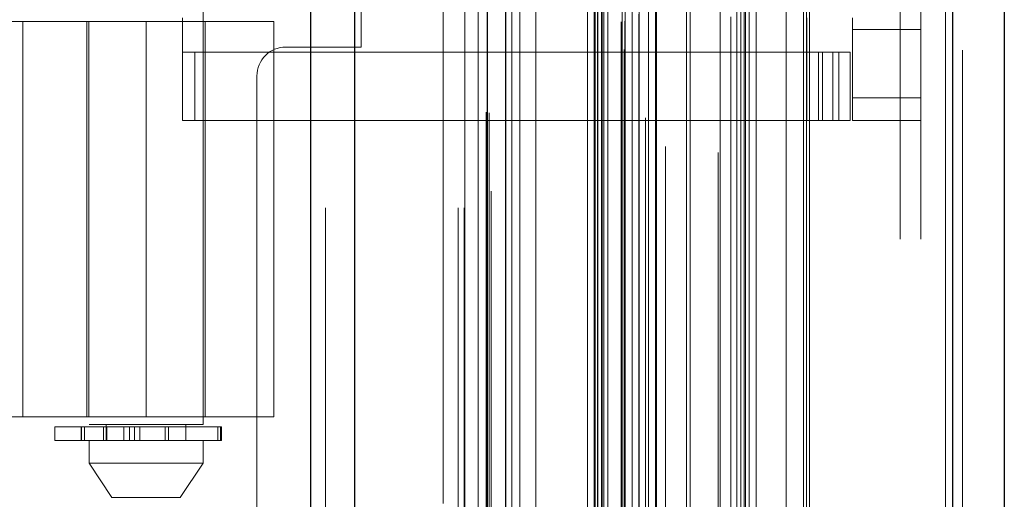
# Model space of a CAD drawing. Header units: inches. Extents: x 0.2 to 10.8, y 0.2 to 8.2.
# Tile 41 of 146: x 1.989 to 2.1024, y 4.2347 to 4.2899. Entities that reach past the tile are written whole.
import ezdxf

# ---------------------------------------------------------------- set-up
doc = ezdxf.new("R2010")
doc.units = ezdxf.units.IN
doc.header["$MEASUREMENT"] = 0
doc.linetypes.add('HIDDEN', pattern=[0.07500000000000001, 0.05, -0.025])

msp = doc.modelspace()

# ---------------------------------------------------------------- linework, layer by layer
at = {"color": 7, "linetype": 'Continuous', "lineweight": 25}
for p, q in [((2.022504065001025, 3.168228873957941), (2.022504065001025, 5.524892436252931)), ((2.027595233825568, 3.168228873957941), (2.027595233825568, 5.523948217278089)), ((2.04285601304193, 3.168228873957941), (2.042856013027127, 5.516769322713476)), ((2.044964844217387, 3.168228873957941), (2.044964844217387, 5.516562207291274)), ((2.05520727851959, 5.495998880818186), (2.05520727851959, 3.189112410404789)), ((2.096424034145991, 5.488731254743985), (2.096424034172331, 3.19638003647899)), ((2.102373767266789, 5.486375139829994), (2.102373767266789, 3.198736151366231))]:
    msp.add_line(p, q, dxfattribs=at)
at = {"color": 7, "linetype": 'HIDDEN', "lineweight": 18}
for p, q in [((2.022504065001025, 5.52489243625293), (2.022504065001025, 3.168228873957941)), ((2.022504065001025, 5.52489243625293), (2.022504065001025, 3.168228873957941)), ((2.022504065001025, 3.168228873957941), (2.022504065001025, 5.524892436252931)), ((2.024201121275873, 3.168228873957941), (2.024201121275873, 5.523948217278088)), ((2.024201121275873, 3.168228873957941), (2.024201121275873, 5.523948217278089)), ((2.027595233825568, 3.168228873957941), (2.027595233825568, 5.523948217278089)), ((2.039461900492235, 3.168228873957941), (2.039461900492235, 5.516769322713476)), ((2.039461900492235, 3.168228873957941), (2.039461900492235, 5.516769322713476)), ((2.04285601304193, 3.168228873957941), (2.04285601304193, 5.516769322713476)), ((2.040164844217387, 3.168228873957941), (2.040164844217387, 5.516562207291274)), ((2.043059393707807, 3.179136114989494), (2.043059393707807, 5.505975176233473)), ((2.058587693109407, 3.18644517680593), (2.058587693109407, 5.49866611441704)), ((2.058587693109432, 3.186445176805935), (2.058587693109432, 5.498666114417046)), ((2.054373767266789, 5.495998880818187), (2.054373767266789, 3.189112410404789)), ((2.058247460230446, 3.189648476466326), (2.058247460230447, 5.495462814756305)), ((2.058655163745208, 3.189720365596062), (2.058655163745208, 5.495390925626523)), ((2.045663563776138, 3.191103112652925), (2.045663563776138, 5.494012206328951)), ((2.060297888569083, 3.190500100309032), (2.060297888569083, 5.494611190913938)), ((2.059504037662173, 5.493614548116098), (2.059504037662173, 3.191473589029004)), ((2.041773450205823, 5.491568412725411), (2.041773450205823, 3.193533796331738)), ((2.055125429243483, 5.491443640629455), (2.055125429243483, 3.193667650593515)), ((2.055146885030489, 3.193499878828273), (2.055146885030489, 5.491611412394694)), ((2.055508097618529, 3.194270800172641), (2.055508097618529, 5.490840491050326)), ((2.055508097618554, 3.194270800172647), (2.055508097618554, 5.490840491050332)), ((2.072037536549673, 3.194151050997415), (2.072037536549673, 5.490960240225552)), ((2.062216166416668, 3.195223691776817), (2.062216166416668, 5.489889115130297)), ((2.070892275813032, 5.490220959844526), (2.070892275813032, 3.194893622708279)), ((2.060322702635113, 3.196537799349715), (2.060322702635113, 5.488573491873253)), ((2.09559052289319, 5.488731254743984), (2.09559052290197, 3.19638003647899)), ((2.09559052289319, 3.196380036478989), (2.09559052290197, 5.48873125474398)), ((2.096424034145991, 3.196380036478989), (2.096424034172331, 5.488731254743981)), ((2.072981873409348, 3.19737763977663), (2.072981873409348, 5.487736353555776)), ((2.071570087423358, 3.198392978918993), (2.071570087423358, 5.486718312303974)), ((2.097573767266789, 5.486375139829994), (2.097573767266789, 3.198736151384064)), ((2.048412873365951, 3.200121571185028), (2.048412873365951, 5.48498995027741)), ((2.079583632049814, 3.199434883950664), (2.079583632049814, 5.485676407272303)), ((2.079929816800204, 3.200019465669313), (2.079929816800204, 5.485091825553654)), ((2.042710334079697, 5.479222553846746), (2.042710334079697, 3.205888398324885)), ((2.056044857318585, 3.206859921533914), (2.056044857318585, 5.478251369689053)), ((2.05604485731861, 3.20685992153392), (2.05604485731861, 5.478251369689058)), ((2.056719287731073, 3.206193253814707), (2.056719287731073, 5.478918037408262)), ((2.056719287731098, 3.206193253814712), (2.056719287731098, 5.478918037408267)), ((2.058378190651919, 5.478918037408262), (2.058378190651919, 3.206193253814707)), ((2.058378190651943, 3.206193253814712), (2.058378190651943, 5.478918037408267)), ((2.058711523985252, 3.20652658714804), (2.058711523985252, 5.478584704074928)), ((2.061044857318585, 5.478584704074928), (2.061044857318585, 3.20652658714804)), ((2.061378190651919, 3.206193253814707), (2.061378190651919, 5.478918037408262)), ((2.061378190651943, 5.478918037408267), (2.061378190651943, 3.206193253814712)), ((2.062316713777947, 3.206193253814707), (2.062316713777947, 5.478918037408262)), ((2.065755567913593, 3.206926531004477), (2.065755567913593, 5.478217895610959)), ((2.069653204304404, 3.206193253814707), (2.069653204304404, 5.478918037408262)), ((2.07240921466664, 3.206193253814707), (2.07240921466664, 5.478918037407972)), ((2.072578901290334, 3.206724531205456), (2.072578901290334, 5.478389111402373)), ((2.07723708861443, 3.206193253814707), (2.07723708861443, 5.478918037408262)), ((2.079263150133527, 3.206193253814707), (2.079263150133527, 5.478918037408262)), ((2.079263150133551, 3.206193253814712), (2.079263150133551, 5.478918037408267)), ((2.056240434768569, 3.208588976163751), (2.056240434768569, 5.476522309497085)), ((2.07379049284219, 3.208886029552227), (2.07379049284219, 5.47622526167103)), ((2.063349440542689, 5.475265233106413), (2.063349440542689, 3.209834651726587)), ((2.066193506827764, 3.209629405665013), (2.066193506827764, 5.475481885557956)), ((2.066193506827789, 3.209629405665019), (2.066193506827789, 5.475481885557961)), ((2.069438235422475, 5.474601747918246), (2.069438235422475, 3.210510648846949)), ((2.055550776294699, 3.2123422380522), (2.055550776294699, 5.472769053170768)), ((2.055550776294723, 3.212342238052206), (2.055550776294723, 5.472769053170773)), ((2.055988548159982, 3.211723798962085), (2.055988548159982, 5.473387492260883)), ((2.055988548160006, 3.21172379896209), (2.055988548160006, 5.473387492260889)), ((2.04329021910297, 5.470120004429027), (2.043290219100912, 3.215002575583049)), ((2.043290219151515, 5.470091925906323), (2.043290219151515, 3.214991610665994)), ((2.046597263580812, 3.215614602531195), (2.046597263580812, 5.469496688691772)), ((2.037764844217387, 3.234162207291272), (2.037764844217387, 5.450895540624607)), ((2.037764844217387, 3.234162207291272), (2.037764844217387, 5.450895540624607)), ((2.037764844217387, 3.234162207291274), (2.037764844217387, 5.450895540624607)), ((2.037764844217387, 3.234162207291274), (2.037764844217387, 5.450895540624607)), ((2.090373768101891, 5.42052231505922), (2.090373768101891, 3.264588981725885)), ((2.090373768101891, 5.420522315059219), (2.090373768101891, 3.264588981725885)), ((2.090373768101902, 3.264588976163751), (2.090373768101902, 5.420522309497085)), ((2.090373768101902, 3.264588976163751), (2.090373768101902, 5.420522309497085)), ((2.092773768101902, 3.264588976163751), (2.092773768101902, 5.420522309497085)), ((2.01089817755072, 4.121828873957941), (2.01089817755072, 4.563295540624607)), ((2.01089817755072, 4.121828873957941), (2.01089817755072, 4.563295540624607)), ((2.013298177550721, 4.121828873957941), (2.013298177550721, 4.563295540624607)), ((2.018098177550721, 4.121828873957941), (2.018098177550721, 4.563295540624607)), ((2.020498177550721, 4.121828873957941), (2.020498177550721, 4.563295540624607)), ((2.020498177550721, 4.121828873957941), (2.020498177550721, 4.563295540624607)), ((1.996973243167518, 4.44011233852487), (1.996973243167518, 4.243261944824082)), ((2.010096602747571, 4.243261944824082), (2.010096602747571, 4.44011233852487)), ((2.028298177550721, 4.28672887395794), (2.028298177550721, 4.398395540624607)), ((2.007734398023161, 4.278264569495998), (2.007734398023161, 4.290075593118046)), ((2.079650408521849, 4.278264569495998), (2.079650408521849, 4.290075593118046)), ((2.08489975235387, 4.28876325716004), (2.08489975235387, 4.290075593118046)), ((1.988025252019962, 4.289681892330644), (2.003534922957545, 4.289681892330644)), ((1.989337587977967, 4.244143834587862), (1.989337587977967, 4.289681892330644)), ((1.996710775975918, 4.289681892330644), (1.996710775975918, 4.244143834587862)), ((1.996943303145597, 4.289681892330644), (1.996943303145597, 4.244143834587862)), ((2.003534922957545, 4.289681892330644), (2.003534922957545, 4.244143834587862)), ((2.003534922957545, 4.289681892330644), (2.018233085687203, 4.289681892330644)), ((2.003534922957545, 4.244143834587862), (2.003534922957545, 4.289681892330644)), ((2.010359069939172, 4.244143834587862), (2.010359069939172, 4.289681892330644)), ((2.018233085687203, 4.244143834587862), (2.018233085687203, 4.289681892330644)), ((2.092773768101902, 4.28876325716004), (2.08489975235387, 4.28876325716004)), ((2.08489975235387, 4.28876325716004), (2.08489975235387, 4.280889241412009)), ((2.019631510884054, 4.28672887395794), (2.028298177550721, 4.28672887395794)), ((2.079650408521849, 4.286138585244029), (2.007734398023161, 4.286138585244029)), ((2.009168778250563, 4.278264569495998), (2.009168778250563, 4.286138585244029)), ((2.079650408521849, 4.286138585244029), (2.080962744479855, 4.286138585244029)), ((2.080962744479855, 4.286138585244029), (2.080962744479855, 4.278264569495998)), ((2.080962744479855, 4.286138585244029), (2.083324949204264, 4.286138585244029)), ((2.081451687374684, 4.278264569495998), (2.081451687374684, 4.286138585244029)), ((2.082641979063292, 4.278264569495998), (2.082641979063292, 4.286138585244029)), ((2.083324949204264, 4.278264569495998), (2.083324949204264, 4.286138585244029)), ((2.083324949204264, 4.286138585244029), (2.084637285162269, 4.286138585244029)), ((2.083324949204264, 4.278264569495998), (2.083324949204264, 4.286138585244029)), ((2.084637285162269, 4.278264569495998), (2.084637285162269, 4.286138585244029)), ((2.016298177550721, 4.283395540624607), (2.016298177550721, 3.606328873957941)), ((2.092773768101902, 4.280889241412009), (2.08489975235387, 4.280889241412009)), ((2.08489975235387, 4.278264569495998), (2.08489975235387, 4.280889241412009)), ((2.092773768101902, 4.280889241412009), (2.08489975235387, 4.280889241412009)), ((2.079650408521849, 4.278264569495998), (2.007734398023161, 4.278264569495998)), ((2.080962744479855, 4.278264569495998), (2.079650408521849, 4.278264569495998)), ((2.083324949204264, 4.278264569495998), (2.080962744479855, 4.278264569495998)), ((2.084637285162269, 4.278264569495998), (2.083324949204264, 4.278264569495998)), ((2.092773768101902, 4.278264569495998), (2.08489975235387, 4.278264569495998)), ((1.948416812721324, 4.244143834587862), (2.003534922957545, 4.244143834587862)), ((2.003534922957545, 4.243261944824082), (1.996973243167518, 4.243261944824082)), ((1.998941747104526, 4.243261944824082), (1.998941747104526, 4.241424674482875)), ((2.018233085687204, 4.244143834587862), (2.003534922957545, 4.244143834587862)), ((2.010096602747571, 4.243261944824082), (2.003534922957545, 4.243261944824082)), ((2.008128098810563, 4.241424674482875), (2.008128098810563, 4.243261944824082)), ((1.993036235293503, 4.242999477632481), (2.012107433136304, 4.242999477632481)), ((1.993036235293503, 4.242999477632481), (1.993036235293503, 4.241424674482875)), ((1.996065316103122, 4.242999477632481), (1.996065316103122, 4.241424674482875)), ((1.996094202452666, 4.242999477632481), (1.996094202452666, 4.241424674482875)), ((1.996094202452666, 4.241424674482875), (1.996094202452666, 4.242999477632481)), ((1.996454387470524, 4.241424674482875), (1.996454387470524, 4.242999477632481)), ((1.996454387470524, 4.242999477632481), (1.996454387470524, 4.241424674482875)), ((1.998617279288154, 4.242999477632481), (1.998617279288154, 4.241424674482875)), ((1.998617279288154, 4.241424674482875), (1.998617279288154, 4.242999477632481)), ((1.998941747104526, 4.242999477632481), (1.998941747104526, 4.241424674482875)), ((1.998999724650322, 4.241424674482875), (1.998999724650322, 4.242999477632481)), ((1.998999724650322, 4.242999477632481), (1.998999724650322, 4.241424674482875)), ((1.999006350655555, 4.241424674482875), (1.999006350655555, 4.242999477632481)), ((2.000958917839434, 4.241424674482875), (2.000958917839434, 4.242999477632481)), ((2.000958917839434, 4.242999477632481), (2.000958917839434, 4.241424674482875)), ((2.001637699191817, 4.242999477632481), (2.001637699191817, 4.241424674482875)), ((2.001637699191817, 4.241424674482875), (2.001637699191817, 4.242999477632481)), ((2.002217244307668, 4.241424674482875), (2.002217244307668, 4.242999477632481)), ((2.002217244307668, 4.242999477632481), (2.002217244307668, 4.241424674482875)), ((2.002807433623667, 4.242999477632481), (2.002807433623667, 4.241424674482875)), ((2.002807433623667, 4.241424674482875), (2.002807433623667, 4.242999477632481)), ((2.005733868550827, 4.241424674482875), (2.005733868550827, 4.242999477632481)), ((2.005733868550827, 4.242999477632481), (2.005733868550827, 4.241424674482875)), ((2.006098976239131, 4.242999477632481), (2.006098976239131, 4.241424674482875)), ((2.006098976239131, 4.241424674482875), (2.006098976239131, 4.242999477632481)), ((2.011792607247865, 4.241424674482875), (2.011792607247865, 4.242999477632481)), ((2.011792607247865, 4.242999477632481), (2.011792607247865, 4.241424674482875)), ((2.012107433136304, 4.241424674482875), (2.012107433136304, 4.242999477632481)), ((2.012107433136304, 4.242999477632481), (2.012107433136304, 4.241424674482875)), ((2.012107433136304, 4.242999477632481), (2.012203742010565, 4.242999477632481)), ((2.012203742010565, 4.241424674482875), (2.012203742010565, 4.242999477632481)), ((2.012107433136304, 4.241424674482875), (1.993036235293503, 4.241424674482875)), ((1.996973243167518, 4.241424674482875), (1.996973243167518, 4.238800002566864)), ((2.010096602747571, 4.238800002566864), (2.010096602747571, 4.241424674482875)), ((2.012203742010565, 4.241424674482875), (2.012107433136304, 4.241424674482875)), ((1.996973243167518, 4.238800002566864), (2.003534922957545, 4.238800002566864)), ((1.99697324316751, 4.238800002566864), (1.99959791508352, 4.234862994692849)), ((2.003534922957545, 4.238800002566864), (2.010096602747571, 4.238800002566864)), ((2.007471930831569, 4.234862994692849), (2.01009660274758, 4.238800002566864)), ((1.999597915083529, 4.234862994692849), (2.003534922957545, 4.234862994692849)), ((2.003534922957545, 4.234862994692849), (2.007471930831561, 4.234862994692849))]:
    msp.add_line(p, q, dxfattribs=at)
at = {"color": 7, "linetype": 'HIDDEN', "lineweight": 18, "flags": 128}
for points in [[(2.040253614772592, 5.506020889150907), (2.040253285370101, 4.351752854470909), (2.0402536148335, 3.179090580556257)], [(2.040253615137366, 5.506019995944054), (2.04025330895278, 4.330469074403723), (2.040253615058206, 3.17908788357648)], [(2.041773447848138, 5.49158819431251), (2.041773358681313, 4.389608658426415), (2.041773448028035, 3.193524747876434)], [(2.042710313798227, 5.479223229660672), (2.0427097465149, 4.318377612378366), (2.042710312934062, 3.205902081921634)], [(2.048403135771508, 3.207251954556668), (2.048403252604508, 4.333343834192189), (2.048403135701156, 5.477858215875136)]]:
    msp.add_lwpolyline(points, dxfattribs=at)
at = {"color": 7, "linetype": 'HIDDEN', "lineweight": 18}
msp.add_arc((2.019631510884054, 4.283395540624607), 0.00333333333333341, 90, 180, dxfattribs=at)

doc.saveas('drawing.dxf')
